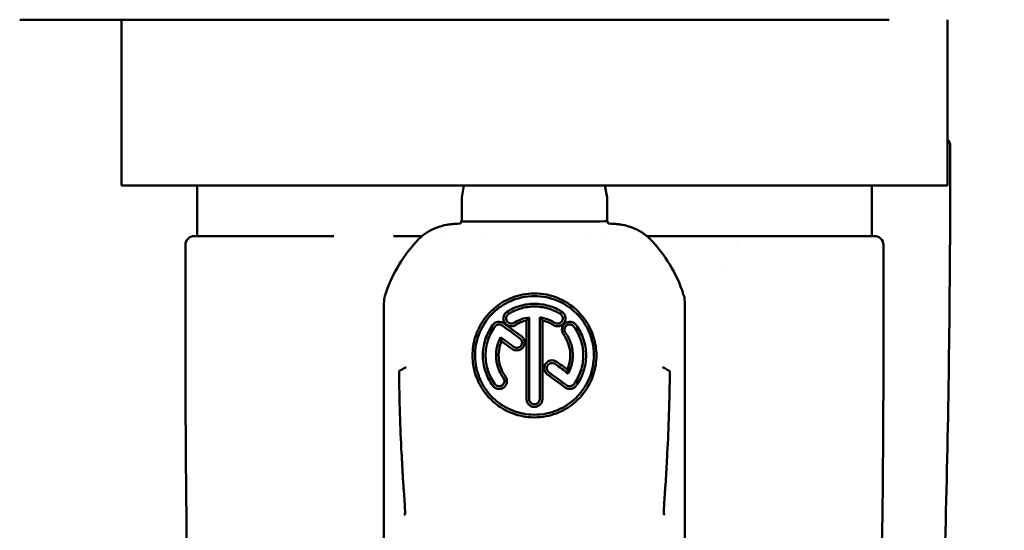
# Model space of a CAD drawing. Header units: millimetres. Extents: x 0 to 2239, y -60 to 841.
# Tile 12 of 151: x 320 to 354, y 97 to 114. Entities that reach past the tile are written whole.
import ezdxf

# ---------------------------------------------------------------- set-up
doc = ezdxf.new("R2010")
doc.units = ezdxf.units.MM
doc.layers.add('Bemaßung (ISO)', color=7, linetype='Continuous', lineweight=25)
doc.layers.add('Sichtbar (ISO)', color=7, linetype='Continuous', lineweight=50)
doc.styles.add('Notiztext (DIN)', font='isocpeur.ttf')
doc.dimstyles.new('Standard (DIN)', dxfattribs={"dimtxt": 3.5, "dimasz": 2.5, "dimexe": 2, "dimexo": 0.5, "dimgap": 0.5, "dimtad": 1, "dimrnd": 1e-08, "dimtxsty": 'Notiztext (DIN)', "dimcen": 0.09, "dimdle": 10, "dimclrd": 256, "dimclre": 256, "dimclrt": 256, "dimadec": 0, "dimazin": 0, "dimtfac": 1, "dimtmove": 0, "dimatfit": 3, "dimfxl": 1, "dimtolj": 1, "dimtzin": 0, "dimlwd": -1, "dimlwe": -1, "dimarcsym": 0})

# ---------------------------------------------------------------- blocks, each defined once
blk = doc.blocks.new('*D28')
at = {"layer": 'Bemaßung (ISO)', "transparency": 16777216}
for p, q in [((403.685, 220.153), (442.685, 220.153)), ((440.685, 217.653), (440.685, 50.014)), ((348.84, 47.514), (442.685, 47.514))]:
    blk.add_line(p, q, dxfattribs=at)
for points in [[(440.268, 217.653), (441.102, 217.653), (440.685, 220.153)], [(440.268, 50.014), (441.102, 50.014), (440.685, 47.514)]]:
    blk.add_solid(points, dxfattribs=at)
at = {"layer": 'Defpoints', "color": 0, "transparency": 16777216}
for p in [(403.185, 220.153), (348.34, 47.514), (440.685, 47.514)]:
    blk.add_point(p, dxfattribs=at)
at = {"layer": 'Bemaßung (ISO)', "transparency": 16777216, "insert": (435.985, 127.621), "char_height": 3.5, "attachment_point": 1, "rotation": 90, "style": 'Notiztext (DIN)'}
blk.add_mtext('\\A1;172,64', dxfattribs=at)

msp = doc.modelspace()

# ---------------------------------------------------------------- linework, layer by layer
at = {"layer": 'Sichtbar (ISO)'}
for p, q in [((325.2399, 114.1529), (319.7399, 114.1529)), ((323.2399, 108.4529), (323.2399, 114.1529)), ((325.2399, 114.1529), (349.6399, 114.1529)), ((351.6399, 108.4529), (351.6399, 114.1529)), ((351.7399, 109.1104), (351.7399, 109.8104)), ((351.6399, 108.4529), (323.2399, 108.4529)), ((325.8399, 108.4529), (325.8399, 106.7137)), ((334.9445, 108.0395), (335.0174, 108.4529)), ((339.9354, 108.0395), (339.8625, 108.4529)), ((349.0399, 108.4529), (349.0399, 106.7137)), ((334.9399, 107.4379), (334.9399, 107.9874)), ((339.9399, 107.4379), (339.9399, 107.9874)), ((334.9366, 107.2381), (334.9001, 107.1468)), ((334.9433, 107.2381), (334.9503, 107.2205)), ((339.9323, 107.2274), (339.9366, 107.2381)), ((339.9797, 107.1468), (339.9433, 107.2381)), ((325.7399, 106.7137), (327.3074, 106.7137)), ((330.5362, 106.7137), (327.3074, 106.7137)), ((333.2108, 106.7137), (332.5947, 106.7137)), ((333.2108, 106.7137), (333.5746, 106.7137)), ((334.4004, 106.7137), (334.4004, 106.7137)), ((339.8021, 106.7624), (339.8021, 106.7624)), ((341.6691, 106.7137), (341.3053, 106.7137)), ((344.3436, 106.7137), (341.6691, 106.7137)), ((347.5724, 106.7137), (344.3436, 106.7137)), ((347.5724, 106.7137), (349.1399, 106.7137)), ((325.4399, 103.1413), (325.4399, 106.4137)), ((335.6931, 106.5938), (335.6931, 106.5938)), ((339.1869, 106.5938), (339.1867, 106.5938)), ((344.4383, 106.5104), (344.4383, 106.5104)), ((344.4383, 106.3892), (344.4383, 106.3892)), ((349.4399, 103.1413), (349.4399, 106.4137)), ((343.8259, 105.4876), (343.8255, 105.4878)), ((337.1684, 101.1137), (337.1684, 103.8129)), ((337.2599, 103.9213), (337.2599, 101.1137)), ((337.6199, 101.1137), (337.6199, 103.9213)), ((337.7114, 103.8129), (337.7114, 101.1141)), ((332.2649, 91.6137), (332.2649, 103.2137)), ((336.7274, 102.9089), (336.2762, 103.2367)), ((342.6149, 103.2137), (342.6149, 91.6137))]:
    msp.add_line(p, q, dxfattribs=at)
for centre, radius, start, end in [((351.4399, 109.8104), 0.3, 0, 48.18969), ((325.7399, 106.4137), 0.3, 90, 180), ((349.1399, 106.4137), 0.3, 0, 90), ((336.9399, 103.2137), 4.8601, 135.587, 161.89898), ((337.9399, 103.2137), 4.8601, 18.10085, 44.41305)]:
    msp.add_arc(centre, radius, start, end, dxfattribs=at)
for centre, major_axis, ratio, start_param, end_param in [((335.24, 107.9874), (-0.2989, 0.0262), 0.9998472, 6.1959321, 6.3704385), ((339.6399, 107.9874), (-0.2989, -0.0262), 0.9998472, 3.0543395, 3.2288459), ((334.7001, 107.147), (0.2, 0), 0.0436548, 5.2230863, 6.2657342), ((335.0503, 107.2206), (0.1, 0), 0.045742, 3.1598807, 4.6709205), ((337.4399, 109.5402), (53.2844, 0), 0.0436639, 4.6674491, 4.712389), ((337.4399, 107.8092), (13.6402, 0), 0.0436639, 4.712389, 4.889941), ((339.8324, 107.2275), (0.1, 0), 0.0458045, 4.8803792, 6.2648879), ((340.1797, 107.147), (0.2, 0), 0.0436548, 3.1590437, 4.2016869), ((332.5948, 104.6282), (0.1384, 0.8167), 0.3666351, 1.6546439, 2.0035476), ((342.2759, 104.6304), (-0.142, 0.8282), 0.3716829, 4.280291, 4.6245425), ((337.5912, 102.7257), (-18.5798, 13.499), 0.0000197, 4.7475134, 4.7802152), ((337.6725, 102.9563), (-18.2667, 13.2409), 0.0063088, 1.5048422, 1.5380767), ((340.1481, 103.6461), (-3.3934, -1.3301), 0.5106425, 5.5021962, 5.5521055), ((335.2267, 103.8325), (-2.8633, 1.3884), 0.4727395, 3.9295771, 3.9855267), ((339.2941, 106.9656), (-2.1803, -4.9873), 0.4431982, 5.7280066, 5.7687883), ((337.4956, 102.0456), (-18.24, 13.225), 0.006946, 4.762511, 4.7825537), ((337.5939, 102.7252), (-18.5928, 13.5085), 0.0000313, 1.6008677, 1.6251554), ((337.6846, 102.9688), (-18.2498, 13.2286), 0.0070779, 1.6045482, 1.6245412), ((337.5076, 102.0563), (-18.2994, 13.2679), 0.0062286, 4.6629164, 4.6960904), ((337.593, 102.2795), (-18.6084, 13.5198), 0.0000169, 4.6610752, 4.6937035), ((336.2792, 99.0987), (-1.4654, -4.1444), 0.4618149, 2.4923127, 2.5388433)]:
    msp.add_ellipse(centre, major_axis=major_axis, ratio=ratio, start_param=start_param, end_param=end_param, dxfattribs=at)
for points, knots in [([(351.1328, 86.1104), (351.3574, 89.9415), (351.5069, 93.8233), (351.6942, 101.4556), (351.7336, 105.2656), (351.7392, 109.1104)], [-2.3211104, -2.3211104, -2.3211104, -2.3211104, -1.1638737, -1.1638737, -0.000001, -0.000001, -0.000001, -0.000001]), ([(334.9399, 107.2381), (334.9395, 107.2399), (334.9435, 107.2515), (334.9404, 107.2962), (334.9402, 107.3612), (334.9399, 107.4109), (334.9399, 107.4379)], [0.00239087, 0.00239087, 0.00239087, 0.00239087, 0.25, 0.5, 0.75, 1, 1, 1, 1]), ([(339.9399, 107.2381), (339.9395, 107.2397), (339.9435, 107.2512), (339.9404, 107.2961), (339.9402, 107.3621), (339.9399, 107.4113), (339.9399, 107.4379)], [0.00242619, 0.00242619, 0.00242619, 0.00242619, 0.25, 0.5, 0.75, 1, 1, 1, 1]), ([(333.4683, 106.6149), (333.5084, 106.6559), (333.5507, 106.6945), (333.6407, 106.7681), (333.6883, 106.8029), (333.8391, 106.9013), (333.9473, 106.9565), (334.1779, 107.0471), (334.3001, 107.0813), (334.4554, 107.1095), (334.4866, 107.1145), (334.5645, 107.1249), (334.6114, 107.1296), (334.7048, 107.1357), (334.7514, 107.1373), (334.7979, 107.1373)], [-0.14645563, -0.14645563, -0.14645563, -0.14645563, -0.12926157, -0.12926157, -0.11161662, -0.11161662, -0.07535251, -0.07535251, -0.03750798, -0.03750798, -0.02806113, -0.02806113, -0.01397254, -0.01397254, -0.000001, -0.000001, -0.000001, -0.000001]), ([(340.0819, 107.1373), (340.1285, 107.1373), (340.1751, 107.1357), (340.2685, 107.1296), (340.3154, 107.1249), (340.3933, 107.1145), (340.4244, 107.1095), (340.5798, 107.0813), (340.702, 107.0471), (340.9326, 106.9565), (341.0408, 106.9013), (341.1915, 106.8029), (341.2391, 106.7681), (341.3291, 106.6945), (341.3714, 106.6559), (341.4116, 106.6149)], [0.000001, 0.000001, 0.000001, 0.000001, 0.01397244, 0.01397244, 0.02806089, 0.02806089, 0.03750763, 0.03750763, 0.07535173, 0.07535173, 0.11161494, 0.11161494, 0.12925963, 0.12925963, 0.14645343, 0.14645343, 0.14645343, 0.14645343]), ([(332.3203, 104.7237), (332.3158, 104.7097), (332.3114, 104.6961), (332.3072, 104.6829), (332.303, 104.6697), (332.299, 104.6569), (332.2953, 104.6447), (332.2915, 104.6326), (332.2881, 104.6211), (332.2848, 104.6103)], [0, 0, 0, 0, 0.3333333, 0.3333333, 0.3333333, 0.6666667, 0.6666667, 0.6666667, 1, 1, 1, 1]), ([(339.5699, 102.6137), (339.5699, 102.8264), (339.5381, 103.038), (339.4124, 103.4453), (339.3195, 103.6378), (339.0434, 104.0431), (338.843, 104.2402), (338.3318, 104.5765), (338.0627, 104.6613), (337.7192, 104.73), (337.5823, 104.7434), (337.3051, 104.7439), (337.1682, 104.731), (336.8244, 104.6635), (336.5544, 104.5794), (336.0424, 104.2449), (335.8416, 104.0488), (335.5633, 103.6436), (335.4692, 103.4498), (335.3421, 103.0401), (335.3099, 102.8275), (335.3099, 102.6137)], [0.000001, 0.000001, 0.000001, 0.000001, 0.06383966, 0.06383966, 0.12747338, 0.12747338, 0.21112823, 0.21112823, 0.31089166, 0.31089166, 0.37627096, 0.37627096, 0.44159084, 0.44159084, 0.54145199, 0.54145199, 0.62501881, 0.62501881, 0.68918037, 0.68918037, 0.75335645, 0.75335645, 0.75335645, 0.75335645]), ([(339.4825, 102.6137), (339.4825, 102.765), (339.4657, 102.9161), (339.3987, 103.2115), (339.3491, 103.3547), (339.1687, 103.7324), (339.0076, 103.9483), (338.6505, 104.2703), (338.4301, 104.4251), (337.8823, 104.6223), (337.6141, 104.6633), (336.9844, 104.6344), (336.7144, 104.5277), (336.3276, 104.3439), (336.116, 104.1885), (335.7582, 103.8017), (335.6169, 103.572), (335.4403, 103.0948), (335.3973, 102.8551), (335.3973, 102.6137)], [0.000001, 0.000001, 0.000001, 0.000001, 0.0454154, 0.0454154, 0.09060243, 0.09060243, 0.1702004, 0.1702004, 0.23395667, 0.23395667, 0.28860348, 0.28860348, 0.36177506, 0.36177506, 0.47399553, 0.47399553, 0.58892516, 0.58892516, 0.69270462, 0.69270462, 0.69270462, 0.69270462]), ([(342.595, 104.6103), (342.59, 104.6271), (342.5844, 104.6454), (342.5726, 104.6832), (342.566, 104.7037), (342.5595, 104.7237)], [0.000001, 0.000001, 0.000001, 0.000001, 0.005723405, 0.005723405, 0.012017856, 0.012017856, 0.012017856, 0.012017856]), ([(332.2649, 104.3317), (332.2649, 104.3251), (332.2649, 104.3184), (332.2649, 104.3118), (332.2649, 104.1989), (332.2649, 104.083), (332.2649, 103.9638), (332.2649, 103.8441), (332.2649, 103.7209), (332.2649, 103.5957), (332.2649, 103.4697), (332.2649, 103.3416), (332.2649, 103.2137)], [0.00000007, 0.00000007, 0.00000007, 0.00000007, 0.01919715, 0.01919715, 0.01919715, 0.34440331, 0.34440331, 0.34440331, 0.67119267, 0.67119267, 0.67119267, 1, 1, 1, 1]), ([(336.5006, 104.117), (336.6416, 104.2047), (336.7933, 104.2718), (337.1123, 104.3624), (337.2756, 104.3852), (337.607, 104.385), (337.7704, 104.3619), (338.0893, 104.2707), (338.2407, 104.2035), (338.3818, 104.1155)], [0.000001, 0.000001, 0.000001, 0.000001, 0.04989836, 0.04989836, 0.0994327, 0.0994327, 0.14904938, 0.14904938, 0.19907168, 0.19907168, 0.19907168, 0.19907168]), ([(336.5497, 104.0384), (336.6831, 104.1218), (336.8266, 104.1856), (337.1286, 104.2719), (337.2833, 104.2937), (337.5971, 104.2937), (337.7518, 104.2718), (338.0535, 104.1855), (338.1968, 104.1218), (338.3302, 104.0384)], [0.000001, 0.000001, 0.000001, 0.000001, 0.04725355, 0.04725355, 0.09416833, 0.09416833, 0.14110758, 0.14110758, 0.18840246, 0.18840246, 0.18840246, 0.18840246]), ([(342.6149, 103.2137), (342.6149, 103.3092), (342.6149, 103.4048), (342.6149, 103.4995), (342.6149, 103.6069), (342.6149, 103.7132), (342.6149, 103.8174), (342.6149, 103.9322), (342.6149, 104.0444), (342.6149, 104.1536), (342.6149, 104.2138), (342.6149, 104.2731), (342.6149, 104.3315)], [0, 0, 0, 0, 0.24552739, 0.24552739, 0.24552739, 0.52404904, 0.52404904, 0.52404904, 0.83081748, 0.83081748, 0.83081748, 0.99999994, 0.99999994, 0.99999994, 0.99999994]), ([(336.7872, 103.6563), (336.7716, 103.6465), (336.755, 103.6384), (336.7203, 103.6256), (336.7023, 103.6209), (336.6489, 103.6128), (336.6129, 103.6145), (336.5444, 103.6312), (336.5121, 103.6461), (336.4555, 103.6872), (336.4313, 103.7129), (336.3944, 103.772), (336.3816, 103.8051), (336.3696, 103.8735), (336.3702, 103.9086), (336.3847, 103.9769), (336.3987, 104.0096), (336.4293, 104.0545), (336.4417, 104.0691), (336.4693, 104.0954), (336.4844, 104.107), (336.5006, 104.117)], [0.000001, 0.000001, 0.000001, 0.000001, 0.00553179, 0.00553179, 0.011087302, 0.011087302, 0.021713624, 0.021713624, 0.032273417, 0.032273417, 0.042688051, 0.042688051, 0.053074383, 0.053074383, 0.063430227, 0.063430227, 0.07389091, 0.07389091, 0.079587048, 0.079587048, 0.085250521, 0.085250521, 0.085250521, 0.085250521]), ([(336.7404, 103.7331), (336.7206, 103.7207), (336.6982, 103.7122), (336.6749, 103.7082), (336.6632, 103.7063), (336.6513, 103.7055), (336.6395, 103.7058), (336.6276, 103.7062), (336.6158, 103.7077), (336.6043, 103.7104), (336.5928, 103.7131), (336.5817, 103.7169), (336.571, 103.7217), (336.5603, 103.7265), (336.5501, 103.7324), (336.5405, 103.7392), (336.5309, 103.7461), (336.522, 103.7539), (336.5139, 103.7625), (336.5058, 103.7711), (336.4985, 103.7805), (336.4923, 103.7905), (336.4798, 103.8106), (336.4713, 103.8331), (336.4675, 103.8563), (336.4655, 103.8679), (336.4648, 103.8796), (336.4651, 103.8914), (336.4655, 103.9031), (336.467, 103.9147), (336.4697, 103.9262), (336.4723, 103.9377), (336.4761, 103.949), (336.481, 103.9598), (336.4859, 103.9706), (336.4918, 103.981), (336.4987, 103.9905), (336.5124, 104.0097), (336.5299, 104.026), (336.5497, 104.0384)], [0, 0, 0, 0, 0.125, 0.125, 0.125, 0.1875, 0.1875, 0.1875, 0.25, 0.25, 0.25, 0.3125, 0.3125, 0.3125, 0.375, 0.375, 0.375, 0.4375, 0.4375, 0.4375, 0.5, 0.5, 0.5, 0.625, 0.625, 0.625, 0.6875, 0.6875, 0.6875, 0.75, 0.75, 0.75, 0.8125, 0.8125, 0.8125, 0.875, 0.875, 0.875, 1, 1, 1, 1]), ([(338.3818, 104.1155), (338.3972, 104.1057), (338.4116, 104.0945), (338.438, 104.0692), (338.4499, 104.0552), (338.4804, 104.0111), (338.4945, 103.9785), (338.5096, 103.9102), (338.5104, 103.8749), (338.4986, 103.8061), (338.486, 103.773), (338.4492, 103.7138), (338.4251, 103.6879), (338.3689, 103.6468), (338.3368, 103.6318), (338.2685, 103.6146), (338.2327, 103.6128), (338.1787, 103.6206), (338.1602, 103.6253), (338.1247, 103.6384), (338.1077, 103.6468), (338.0918, 103.6568)], [0.000001, 0.000001, 0.000001, 0.000001, 0.005473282, 0.005473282, 0.010969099, 0.010969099, 0.02149848, 0.02149848, 0.031974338, 0.031974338, 0.04243701, 0.04243701, 0.052846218, 0.052846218, 0.063371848, 0.063371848, 0.074028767, 0.074028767, 0.079740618, 0.079740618, 0.08541826, 0.08541826, 0.08541826, 0.08541826]), ([(338.3302, 104.0384), (338.35, 104.026), (338.3675, 104.0096), (338.3812, 103.9904), (338.3881, 103.9808), (338.394, 103.9705), (338.3989, 103.9597), (338.4038, 103.9489), (338.4076, 103.9376), (338.4102, 103.9261), (338.4129, 103.9147), (338.4144, 103.903), (338.4147, 103.8913), (338.4151, 103.8796), (338.4143, 103.8679), (338.4124, 103.8563), (338.4104, 103.8447), (338.4074, 103.8332), (338.4032, 103.8221), (338.399, 103.8111), (338.3938, 103.8004), (338.3875, 103.7904), (338.375, 103.7704), (338.3585, 103.7529), (338.3393, 103.7392), (338.3298, 103.7324), (338.3195, 103.7265), (338.3088, 103.7217), (338.2981, 103.7168), (338.287, 103.7131), (338.2755, 103.7104), (338.264, 103.7077), (338.2521, 103.7062), (338.2402, 103.7058), (338.2284, 103.7055), (338.2165, 103.7063), (338.2048, 103.7083), (338.1815, 103.7122), (338.1592, 103.7207), (338.1394, 103.7331)], [0, 0, 0, 0, 0.125, 0.125, 0.125, 0.1875, 0.1875, 0.1875, 0.25, 0.25, 0.25, 0.3125, 0.3125, 0.3125, 0.375, 0.375, 0.375, 0.4375, 0.4375, 0.4375, 0.5, 0.5, 0.5, 0.625, 0.625, 0.625, 0.6875, 0.6875, 0.6875, 0.75, 0.75, 0.75, 0.8125, 0.8125, 0.8125, 0.875, 0.875, 0.875, 1, 1, 1, 1]), ([(336.005, 101.5711), (335.8954, 101.7211), (335.8098, 101.8878), (335.694, 102.2414), (335.6644, 102.4267), (335.6641, 102.799), (335.6934, 102.984), (335.8085, 103.3375), (335.8936, 103.5041), (336.0028, 103.6542)], [0.000001, 0.000001, 0.000001, 0.000001, 0.05586532, 0.05586532, 0.11176136, 0.11176136, 0.1675453, 0.1675453, 0.2232911, 0.2232911, 0.2232911, 0.2232911]), ([(336.0808, 101.6262), (336.0291, 101.6973), (335.983, 101.7725), (335.9431, 101.8508), (335.9032, 101.9291), (335.8695, 102.0106), (335.8423, 102.0942), (335.8151, 102.1778), (335.7945, 102.2636), (335.7807, 102.3504), (335.7669, 102.4373), (335.7599, 102.5253), (335.7599, 102.6133), (335.7599, 102.7013), (335.7668, 102.7894), (335.7806, 102.8763), (335.7943, 102.9632), (335.8149, 103.0491), (335.8421, 103.1328), (335.8693, 103.2165), (335.9031, 103.298), (335.9431, 103.3764), (335.983, 103.4548), (336.0291, 103.53), (336.0808, 103.6012)], [0, 0, 0, 0, 0.125, 0.125, 0.125, 0.25, 0.25, 0.25, 0.375, 0.375, 0.375, 0.5, 0.5, 0.5, 0.625, 0.625, 0.625, 0.75, 0.75, 0.75, 0.875, 0.875, 0.875, 1, 1, 1, 1]), ([(336.0028, 103.6542), (336.0135, 103.6691), (336.0257, 103.6829), (336.0528, 103.7077), (336.0675, 103.7188), (336.1133, 103.7463), (336.1469, 103.7584), (336.2159, 103.7693), (336.2514, 103.7679), (336.3034, 103.7558), (336.321, 103.7498), (336.3544, 103.7343), (336.3704, 103.7249), (336.3852, 103.714)], [0.000001, 0.000001, 0.000001, 0.000001, 0.005509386, 0.005509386, 0.011029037, 0.011029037, 0.021555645, 0.021555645, 0.032057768, 0.032057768, 0.037650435, 0.037650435, 0.04322895, 0.04322895, 0.04322895, 0.04322895]), ([(336.0808, 103.6012), (336.0945, 103.6201), (336.1121, 103.6364), (336.1322, 103.6487), (336.1522, 103.661), (336.1749, 103.6694), (336.1982, 103.6731), (336.2216, 103.6768), (336.2456, 103.6759), (336.2686, 103.6703), (336.2915, 103.6648), (336.3132, 103.6548), (336.3322, 103.641)], [0, 0, 0, 0, 0.25, 0.25, 0.25, 0.5, 0.5, 0.5, 0.75, 0.75, 0.75, 0.99999999, 0.99999999, 0.99999999, 0.99999999]), ([(337.2599, 103.9213), (337.168, 103.9087), (337.0776, 103.8864), (336.9028, 103.823), (336.8191, 103.7822), (336.7404, 103.7331)], [0.000001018, 0.000001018, 0.000001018, 0.000001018, 0.027853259, 0.027853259, 0.05568642, 0.05568642, 0.05568642, 0.05568642]), ([(337.1684, 103.8129), (337.1009, 103.7977), (337.0348, 103.7768), (336.9071, 103.7243), (336.8456, 103.6927), (336.7872, 103.6563)], [0.000000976, 0.000000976, 0.000000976, 0.000000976, 0.020768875, 0.020768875, 0.041469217, 0.041469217, 0.041469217, 0.041469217]), ([(338.1394, 103.7331), (338.0869, 103.7659), (338.0321, 103.795), (337.9755, 103.8201), (337.919, 103.8452), (337.8608, 103.8663), (337.8013, 103.8832), (337.7419, 103.9002), (337.6812, 103.9129), (337.6199, 103.9213)], [0, 0, 0, 0, 0.3333333, 0.3333333, 0.3333333, 0.6666667, 0.6666667, 0.6666667, 1, 1, 1, 1]), ([(338.0918, 103.6568), (338.0335, 103.6931), (337.9721, 103.7246), (337.8447, 103.7769), (337.7788, 103.7977), (337.7114, 103.8129)], [0.000001, 0.000001, 0.000001, 0.000001, 0.020617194, 0.020617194, 0.041299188, 0.041299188, 0.041299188, 0.041299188]), ([(338.4369, 103.3356), (338.4261, 103.3502), (338.4169, 103.3659), (338.4017, 103.3989), (338.3957, 103.4162), (338.3835, 103.4682), (338.3823, 103.5038), (338.3933, 103.5731), (338.4055, 103.6063), (338.4417, 103.666), (338.4655, 103.6923), (338.5215, 103.734), (338.5537, 103.7494), (338.6214, 103.7672), (338.6569, 103.7694), (338.7271, 103.7602), (338.7613, 103.7486), (338.8085, 103.7214), (338.8238, 103.7104), (338.8516, 103.6855), (338.8643, 103.6716), (338.8754, 103.6566)], [0.000001, 0.000001, 0.000001, 0.000001, 0.00543963, 0.00543963, 0.010898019, 0.010898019, 0.021443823, 0.021443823, 0.031962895, 0.031962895, 0.042454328, 0.042454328, 0.052945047, 0.052945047, 0.063527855, 0.063527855, 0.074234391, 0.074234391, 0.079864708, 0.079864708, 0.085474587, 0.085474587, 0.085474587, 0.085474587]), ([(338.5078, 103.3895), (338.4941, 103.4085), (338.484, 103.4302), (338.4785, 103.4531), (338.4757, 103.4646), (338.4741, 103.4763), (338.4736, 103.4882), (338.4731, 103.5), (338.4738, 103.5119), (338.4757, 103.5235), (338.4775, 103.5352), (338.4805, 103.5466), (338.4845, 103.5575), (338.4886, 103.5685), (338.4937, 103.5791), (338.4998, 103.5892), (338.506, 103.5992), (338.5131, 103.6087), (338.5211, 103.6174), (338.5291, 103.6261), (338.538, 103.634), (338.5476, 103.6409), (338.5667, 103.6548), (338.5886, 103.6649), (338.6114, 103.6704), (338.6229, 103.6731), (338.6346, 103.6747), (338.6463, 103.6752), (338.658, 103.6757), (338.6698, 103.675), (338.6815, 103.6732), (338.6932, 103.6713), (338.7047, 103.6683), (338.7158, 103.6642), (338.727, 103.6601), (338.7377, 103.6549), (338.7478, 103.6487), (338.7679, 103.6363), (338.7854, 103.62), (338.7991, 103.6012)], [0, 0, 0, 0, 0.125, 0.125, 0.125, 0.1875, 0.1875, 0.1875, 0.25, 0.25, 0.25, 0.3125, 0.3125, 0.3125, 0.375, 0.375, 0.375, 0.4375, 0.4375, 0.4375, 0.5, 0.5, 0.5, 0.625, 0.625, 0.625, 0.6875, 0.6875, 0.6875, 0.75, 0.75, 0.75, 0.8125, 0.8125, 0.8125, 0.875, 0.875, 0.875, 1, 1, 1, 1]), ([(338.7991, 103.6012), (338.8508, 103.53), (338.8969, 103.4548), (338.9368, 103.3764), (338.9767, 103.2981), (339.0105, 103.2166), (339.0377, 103.1329), (339.0649, 103.0492), (339.0855, 102.9634), (339.0992, 102.8765), (339.113, 102.7895), (339.1199, 102.7015), (339.1199, 102.6135), (339.1199, 102.5255), (339.113, 102.4375), (339.0992, 102.3506), (339.0854, 102.2637), (339.0648, 102.1779), (339.0376, 102.0943), (339.0104, 102.0106), (338.9767, 101.9291), (338.9367, 101.8508), (338.8968, 101.7725), (338.8507, 101.6973), (338.7991, 101.6262)], [0, 0, 0, 0, 0.125, 0.125, 0.125, 0.25, 0.25, 0.25, 0.375, 0.375, 0.375, 0.5, 0.5, 0.5, 0.625, 0.625, 0.625, 0.75, 0.75, 0.75, 0.875, 0.875, 0.875, 1, 1, 1, 1]), ([(338.8754, 103.6566), (338.9849, 103.5066), (339.0702, 103.3401), (339.1859, 102.9866), (339.2155, 102.8016), (339.2157, 102.4295), (339.1864, 102.2446), (339.0715, 101.8913), (338.9865, 101.7247), (338.8775, 101.5747)], [0.000001, 0.000001, 0.000001, 0.000001, 0.05576567, 0.05576567, 0.11157171, 0.11157171, 0.16737957, 0.16737957, 0.22315923, 0.22315923, 0.22315923, 0.22315923]), ([(336.9914, 103.2743), (337.0061, 103.2636), (337.0197, 103.2515), (337.0442, 103.2248), (337.0552, 103.2102), (337.0828, 103.1644), (337.0949, 103.1308), (337.1055, 103.0614), (337.1041, 103.0261), (337.0879, 102.9583), (337.0733, 102.9261), (337.0328, 102.8694), (337.0071, 102.8451), (336.9483, 102.8076), (336.9154, 102.7947), (336.8462, 102.782), (336.8103, 102.7824), (336.7572, 102.7936), (336.7392, 102.7994), (336.705, 102.8145), (336.6886, 102.8238), (336.6735, 102.8347)], [0.000001, 0.000001, 0.000001, 0.000001, 0.005439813, 0.005439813, 0.01089656, 0.01089656, 0.021460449, 0.021460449, 0.031975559, 0.031975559, 0.042438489, 0.042438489, 0.052869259, 0.052869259, 0.063388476, 0.063388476, 0.074055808, 0.074055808, 0.079708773, 0.079708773, 0.085342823, 0.085342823, 0.085342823, 0.085342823]), ([(338.5714, 102.1292), (338.6133, 102.2265), (338.6424, 102.3287), (338.6736, 102.5385), (338.6755, 102.6449), (338.652, 102.8556), (338.6267, 102.959), (338.55, 103.1565), (338.4991, 103.25), (338.4369, 103.3356)], [0.00000099, 0.00000099, 0.00000099, 0.00000099, 0.03181165, 0.03181165, 0.06362774, 0.06362774, 0.09542007, 0.09542007, 0.12719296, 0.12719296, 0.12719296, 0.12719296]), ([(338.6037, 101.9907), (338.6327, 102.0449), (338.658, 102.1012), (338.6792, 102.159), (338.7004, 102.2168), (338.7175, 102.2761), (338.7305, 102.3363), (338.7434, 102.3965), (338.7521, 102.4577), (338.7565, 102.5191), (338.7609, 102.5806), (338.7611, 102.6423), (338.7568, 102.7038), (338.7526, 102.7652), (338.7441, 102.8264), (338.7314, 102.8867), (338.7186, 102.947), (338.7017, 103.0064), (338.6806, 103.0643), (338.6596, 103.1222), (338.6345, 103.1786), (338.6056, 103.233), (338.5767, 103.2874), (338.544, 103.3397), (338.5078, 103.3895)], [0, 0, 0, 0, 0.125, 0.125, 0.125, 0.25, 0.25, 0.25, 0.375, 0.375, 0.375, 0.5, 0.5, 0.5, 0.625, 0.625, 0.625, 0.75, 0.75, 0.75, 0.875, 0.875, 0.875, 1, 1, 1, 1]), ([(325.4399, 103.1413), (325.4399, 100.1619), (325.4619, 97.1966), (325.5846, 90.4193), (325.7074, 86.5412), (325.9042, 82.7137)], [-2.0823886, -2.0823886, -2.0823886, -2.0823886, -1.1680998, -1.1680998, -0.000001, -0.000001, -0.000001, -0.000001]), ([(336.2762, 103.2367), (336.2471, 103.1824), (336.2219, 103.126), (336.2007, 103.0682), (336.1794, 103.0104), (336.1623, 102.9511), (336.1494, 102.8908), (336.1364, 102.8306), (336.1277, 102.7695), (336.1233, 102.708), (336.1189, 102.6466), (336.1188, 102.5848), (336.123, 102.5234), (336.1272, 102.4619), (336.1358, 102.4008), (336.1485, 102.3405), (336.1613, 102.2802), (336.1782, 102.2209), (336.1992, 102.163), (336.2203, 102.1051), (336.2454, 102.0487), (336.2742, 101.9943), (336.3031, 101.94), (336.3358, 101.8876), (336.372, 101.8378)], [0, 0, 0, 0, 0.125, 0.125, 0.125, 0.25, 0.25, 0.25, 0.375, 0.375, 0.375, 0.5, 0.5, 0.5, 0.625, 0.625, 0.625, 0.75, 0.75, 0.75, 0.875, 0.875, 0.875, 1, 1, 1, 1]), ([(336.3084, 103.0991), (336.2665, 103.0018), (336.2375, 102.8995), (336.2063, 102.6898), (336.2043, 102.5834), (336.2278, 102.3728), (336.2531, 102.2696), (336.3296, 102.0722), (336.3805, 101.9788), (336.4426, 101.8932)], [0.00000099, 0.00000099, 0.00000099, 0.00000099, 0.03179933, 0.03179933, 0.06360107, 0.06360107, 0.09538165, 0.09538165, 0.1271489, 0.1271489, 0.1271489, 0.1271489]), ([(336.939, 103.2001), (336.9579, 103.1864), (336.9742, 103.1688), (336.9866, 103.1487), (336.9927, 103.1386), (336.9979, 103.1279), (337.002, 103.1168), (337.0061, 103.1057), (337.0091, 103.0941), (337.011, 103.0825), (337.0128, 103.0708), (337.0135, 103.0591), (337.013, 103.0474), (337.0126, 103.0357), (337.011, 103.024), (337.0082, 103.0126), (337.0055, 103.0012), (337.0016, 102.9899), (336.9966, 102.9792), (336.9917, 102.9685), (336.9857, 102.9582), (336.9788, 102.9487), (336.9649, 102.9296), (336.9472, 102.9133), (336.9271, 102.901), (336.9171, 102.8949), (336.9065, 102.8897), (336.8955, 102.8857), (336.8845, 102.8816), (336.8731, 102.8786), (336.8615, 102.8767), (336.8498, 102.8749), (336.8379, 102.8742), (336.826, 102.8747), (336.8142, 102.8751), (336.8024, 102.8768), (336.7909, 102.8796), (336.7679, 102.8851), (336.7463, 102.8952), (336.7274, 102.9089)], [0, 0, 0, 0, 0.125, 0.125, 0.125, 0.1875, 0.1875, 0.1875, 0.25, 0.25, 0.25, 0.3125, 0.3125, 0.3125, 0.375, 0.375, 0.375, 0.4375, 0.4375, 0.4375, 0.5, 0.5, 0.5, 0.625, 0.625, 0.625, 0.6875, 0.6875, 0.6875, 0.75, 0.75, 0.75, 0.8125, 0.8125, 0.8125, 0.875, 0.875, 0.875, 1, 1, 1, 1]), ([(349.44, 103.1413), (349.44, 100.1656), (349.418, 97.2038), (349.2955, 90.4265), (349.1727, 86.5447), (348.9756, 82.7137)], [0.260033, 0.260033, 0.260033, 0.260033, 1.1638735, 1.1638735, 2.3211103, 2.3211103, 2.3211103, 2.3211103]), ([(335.3099, 102.6137), (335.3099, 102.4002), (335.342, 102.188), (335.4682, 101.7803), (335.5613, 101.5877), (335.8379, 101.1826), (336.0386, 100.9856), (336.5492, 100.6505), (336.8172, 100.5661), (337.1594, 100.4975), (337.2959, 100.484), (337.5723, 100.4833), (337.7087, 100.496), (338.051, 100.5626), (338.3201, 100.6457), (338.8322, 100.978), (339.0336, 101.1735), (339.3138, 101.5786), (339.4089, 101.7731), (339.5374, 102.1847), (339.5699, 102.3985), (339.5699, 102.6137)], [0.000001, 0.000001, 0.000001, 0.000001, 0.06405307, 0.06405307, 0.12781061, 0.12781061, 0.21159322, 0.21159322, 0.31116077, 0.31116077, 0.37647725, 0.37647725, 0.44170566, 0.44170566, 0.5412532, 0.5412532, 0.62479644, 0.62479644, 0.68927092, 0.68927092, 0.75373967, 0.75373967, 0.75373967, 0.75373967]), ([(335.3973, 102.6137), (335.3974, 102.4618), (335.4144, 102.3104), (335.4818, 102.0146), (335.5316, 101.8714), (335.7126, 101.4935), (335.8744, 101.2774), (336.2324, 100.9558), (336.4524, 100.8019), (336.9986, 100.6059), (337.2655, 100.5651), (337.8257, 100.5905), (338.0869, 100.6638), (338.5487, 100.8821), (338.7602, 101.0368), (339.11, 101.413), (339.247, 101.6301), (339.434, 102.1042), (339.4825, 102.3579), (339.4825, 102.6137)], [0.000001, 0.000001, 0.000001, 0.000001, 0.04555332, 0.04555332, 0.09081267, 0.09081267, 0.17066602, 0.17066602, 0.23448236, 0.23448236, 0.28910563, 0.28910563, 0.34860097, 0.34860097, 0.40970891, 0.40970891, 0.4695107, 0.4695107, 0.52946662, 0.52946662, 0.52946662, 0.52946662]), ([(337.8884, 101.954), (337.8737, 101.9646), (337.8601, 101.9768), (337.8355, 102.0036), (337.8246, 102.0182), (337.797, 102.0641), (337.7849, 102.0977), (337.7743, 102.167), (337.7758, 102.2023), (337.792, 102.2701), (337.8066, 102.3023), (337.8471, 102.3589), (337.8729, 102.3833), (337.9317, 102.4207), (337.9647, 102.4336), (338.034, 102.4463), (338.0699, 102.4458), (338.1231, 102.4345), (338.141, 102.4287), (338.1753, 102.4135), (338.1917, 102.4042), (338.2068, 102.3933)], [0.000001, 0.000001, 0.000001, 0.000001, 0.005446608, 0.005446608, 0.010912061, 0.010912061, 0.021460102, 0.021460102, 0.031957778, 0.031957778, 0.042406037, 0.042406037, 0.052829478, 0.052829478, 0.063335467, 0.063335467, 0.07398307, 0.07398307, 0.07962857, 0.07962857, 0.085252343, 0.085252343, 0.085252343, 0.085252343]), ([(337.9409, 102.0272), (337.9219, 102.041), (337.9057, 102.0585), (337.8933, 102.0786), (337.8871, 102.0887), (337.8819, 102.0994), (337.8778, 102.1105), (337.8737, 102.1216), (337.8707, 102.1332), (337.8689, 102.1448), (337.867, 102.1565), (337.8664, 102.1682), (337.8668, 102.1799), (337.8673, 102.1916), (337.8689, 102.2033), (337.8716, 102.2147), (337.8744, 102.2262), (337.8783, 102.2374), (337.8832, 102.2481), (337.8881, 102.2589), (337.8941, 102.2691), (337.9011, 102.2787), (337.915, 102.2978), (337.9327, 102.3141), (337.9527, 102.3264), (337.9627, 102.3325), (337.9734, 102.3376), (337.9844, 102.3417), (337.9954, 102.3458), (338.0068, 102.3488), (338.0184, 102.3506), (338.0301, 102.3525), (338.042, 102.3532), (338.0539, 102.3527), (338.0657, 102.3522), (338.0775, 102.3506), (338.089, 102.3478), (338.112, 102.3422), (338.1336, 102.3322), (338.1525, 102.3185)], [0, 0, 0, 0, 0.125, 0.125, 0.125, 0.1875, 0.1875, 0.1875, 0.25, 0.25, 0.25, 0.3125, 0.3125, 0.3125, 0.375, 0.375, 0.375, 0.4375, 0.4375, 0.4375, 0.5, 0.5, 0.5, 0.625, 0.625, 0.625, 0.6875, 0.6875, 0.6875, 0.75, 0.75, 0.75, 0.8125, 0.8125, 0.8125, 0.875, 0.875, 0.875, 1, 1, 1, 1]), ([(333.0325, 102.2134), (333.0185, 102.2055), (332.9814, 102.1863), (332.9203, 102.1507), (332.8516, 102.1122), (332.8058, 102.0862), (332.7843, 102.074)], [0, 0, 0, 0, 0.16940293, 0.44626779, 0.74016174, 0.99999601, 0.99999601, 0.99999601, 0.99999601]), ([(332.7843, 102.074), (332.7844, 102.0694), (332.7844, 102.0649), (332.7896, 101.5722), (332.8, 101.0854), (332.8296, 100.1492), (332.8481, 99.699), (332.8709, 99.2514)], [-0.28286213, -0.28286213, -0.28286213, -0.28286213, -0.2814942, -0.2814942, -0.1352583, -0.1352583, -0.0000019, -0.0000019, -0.0000019, -0.0000019]), ([(342.0955, 102.074), (342.0741, 102.0862), (342.0283, 102.1121), (341.9596, 102.1508), (341.8984, 102.186), (341.8614, 102.2058), (341.8474, 102.2138)], [0.00000149, 0.00000149, 0.00000149, 0.00000149, 0.25984111, 0.5537311, 0.83059666, 1, 1, 1, 1]), ([(342.009, 99.2515), (342.0317, 99.6988), (342.0503, 100.1485), (342.0799, 101.0845), (342.0902, 101.5718), (342.0954, 102.0649), (342.0955, 102.0694), (342.0955, 102.074)], [-0.28201652, -0.28201652, -0.28201652, -0.28201652, -0.14661212, -0.14661212, 0, 0, 0.00137126, 0.00137126, 0.00137126, 0.00137126]), ([(336.4426, 101.8932), (336.4534, 101.8786), (336.4627, 101.8629), (336.478, 101.8298), (336.484, 101.8125), (336.4963, 101.7605), (336.4976, 101.7248), (336.4867, 101.6556), (336.4745, 101.6224), (336.4385, 101.5627), (336.4148, 101.5364), (336.3589, 101.4946), (336.3269, 101.4791), (336.2593, 101.4612), (336.2238, 101.4589), (336.1536, 101.4679), (336.1193, 101.4794), (336.0721, 101.5064), (336.0568, 101.5174), (336.0288, 101.5423), (336.0161, 101.5561), (336.005, 101.5711)], [0.000001, 0.000001, 0.000001, 0.000001, 0.005461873, 0.005461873, 0.010939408, 0.010939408, 0.02149767, 0.02149767, 0.032012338, 0.032012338, 0.04250388, 0.04250388, 0.05299567, 0.05299567, 0.063603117, 0.063603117, 0.074359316, 0.074359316, 0.080020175, 0.080020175, 0.085664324, 0.085664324, 0.085664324, 0.085664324]), ([(336.372, 101.8378), (336.3858, 101.8189), (336.3958, 101.7972), (336.4014, 101.7742), (336.4041, 101.7627), (336.4058, 101.751), (336.4063, 101.7391), (336.4067, 101.7273), (336.406, 101.7154), (336.4042, 101.7038), (336.4023, 101.6921), (336.3994, 101.6808), (336.3953, 101.6698), (336.3913, 101.6588), (336.3862, 101.6482), (336.38, 101.6382), (336.3739, 101.6282), (336.3667, 101.6187), (336.3587, 101.61), (336.3507, 101.6013), (336.3419, 101.5934), (336.3323, 101.5865), (336.3132, 101.5726), (336.2914, 101.5625), (336.2685, 101.557), (336.2571, 101.5542), (336.2454, 101.5526), (336.2337, 101.5521), (336.2219, 101.5517), (336.2101, 101.5523), (336.1985, 101.5542), (336.1868, 101.556), (336.1752, 101.559), (336.1641, 101.5631), (336.1529, 101.5672), (336.1422, 101.5725), (336.1321, 101.5787), (336.112, 101.591), (336.0945, 101.6073), (336.0808, 101.6262)], [0, 0, 0, 0, 0.125, 0.125, 0.125, 0.1875, 0.1875, 0.1875, 0.25, 0.25, 0.25, 0.3125, 0.3125, 0.3125, 0.375, 0.375, 0.375, 0.4375, 0.4375, 0.4375, 0.5, 0.5, 0.5, 0.625, 0.625, 0.625, 0.6875, 0.6875, 0.6875, 0.75, 0.75, 0.75, 0.8125, 0.8125, 0.8125, 0.875, 0.875, 0.875, 1, 1, 1, 1]), ([(338.8775, 101.5747), (338.8668, 101.5597), (338.8546, 101.5459), (338.8276, 101.521), (338.8128, 101.5099), (338.7671, 101.4823), (338.7335, 101.47), (338.6644, 101.459), (338.6289, 101.4603), (338.5769, 101.4723), (338.5593, 101.4783), (338.5258, 101.4937), (338.5099, 101.5031), (338.4951, 101.514)], [0.000001, 0.000001, 0.000001, 0.000001, 0.005525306, 0.005525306, 0.011056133, 0.011056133, 0.0216104, 0.0216104, 0.032138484, 0.032138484, 0.037735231, 0.037735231, 0.043316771, 0.043316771, 0.043316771, 0.043316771]), ([(338.7991, 101.6262), (338.7853, 101.6072), (338.7677, 101.5909), (338.7476, 101.5786), (338.7275, 101.5663), (338.7049, 101.5579), (338.6815, 101.5542), (338.6582, 101.5505), (338.6341, 101.5515), (338.6112, 101.557), (338.5883, 101.5625), (338.5666, 101.5726), (338.5477, 101.5864)], [0, 0, 0, 0, 0.25, 0.25, 0.25, 0.5, 0.5, 0.5, 0.75, 0.75, 0.75, 1, 1, 1, 1]), ([(337.7114, 101.1141), (337.7114, 101.0786), (337.7044, 101.0431), (337.6772, 100.9777), (337.6573, 100.948), (337.6077, 100.8982), (337.5783, 100.8784), (337.5131, 100.8508), (337.4778, 100.8434), (337.4023, 100.8428), (337.3676, 100.8512), (337.3067, 100.8754), (337.2765, 100.8948), (337.2261, 100.9437), (337.2057, 100.9729), (337.184, 101.0217), (337.1782, 101.0397), (337.1704, 101.0763), (337.1684, 101.095), (337.1684, 101.1137)], [0.000001, 0.000001, 0.000001, 0.000001, 0.010664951, 0.010664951, 0.021245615, 0.021245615, 0.031778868, 0.031778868, 0.042486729, 0.042486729, 0.054413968, 0.054413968, 0.068473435, 0.068473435, 0.082276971, 0.082276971, 0.089804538, 0.089804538, 0.097308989, 0.097308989, 0.097308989, 0.097308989]), ([(337.6199, 101.1137), (337.6199, 101.0903), (337.6153, 101.0668), (337.6063, 101.045), (337.6018, 101.0341), (337.5962, 101.0236), (337.5896, 101.0137), (337.583, 101.0039), (337.5755, 100.9946), (337.5671, 100.9863), (337.5588, 100.978), (337.5496, 100.9705), (337.5398, 100.964), (337.5301, 100.9574), (337.5197, 100.9519), (337.5087, 100.9473), (337.4978, 100.9428), (337.4863, 100.9393), (337.4745, 100.937), (337.4628, 100.9347), (337.4509, 100.9336), (337.4391, 100.9337), (337.4273, 100.9337), (337.4156, 100.9349), (337.4042, 100.9373), (337.3927, 100.9396), (337.3815, 100.943), (337.3708, 100.9475), (337.3492, 100.9565), (337.3293, 100.9697), (337.3127, 100.9864), (337.296, 101.0031), (337.2825, 101.0233), (337.2735, 101.0451), (337.2645, 101.0669), (337.2599, 101.0903), (337.2599, 101.1137)], [0, 0, 0, 0, 0.125, 0.125, 0.125, 0.1875, 0.1875, 0.1875, 0.25, 0.25, 0.25, 0.3125, 0.3125, 0.3125, 0.375, 0.375, 0.375, 0.4375, 0.4375, 0.4375, 0.5, 0.5, 0.5, 0.5625, 0.5625, 0.5625, 0.625, 0.625, 0.625, 0.75, 0.75, 0.75, 0.875, 0.875, 0.875, 1, 1, 1, 1]), ([(332.8709, 99.2514), (332.876, 99.1515), (332.8812, 99.0517), (332.8918, 98.8519), (332.8972, 98.7522), (332.9027, 98.6524)], [-0.060413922, -0.060413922, -0.060413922, -0.060413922, -0.030204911, -0.030204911, -0.000001, -0.000001, -0.000001, -0.000001]), ([(342.009, 99.2515), (342.0039, 99.1509), (341.9986, 99.0504), (341.988, 98.8507), (341.9826, 98.7517), (341.9772, 98.6525)], [0.000000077, 0.000000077, 0.000000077, 0.000000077, 0.030403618, 0.030403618, 0.060382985, 0.060382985, 0.060382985, 0.060382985]), ([(332.922, 98.3063), (332.9187, 98.3636), (332.9155, 98.4212), (332.9091, 98.5364), (332.9059, 98.5945), (332.9027, 98.6524)], [0.000000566, 0.000000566, 0.000000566, 0.000000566, 0.017349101, 0.017349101, 0.034854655, 0.034854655, 0.034854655, 0.034854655]), ([(341.9579, 98.3063), (341.9611, 98.3639), (341.9644, 98.4218), (341.9708, 98.537), (341.974, 98.5949), (341.9772, 98.6525)], [-0.034875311, -0.034875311, -0.034875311, -0.034875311, -0.017436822, -0.017436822, -0.000001, -0.000001, -0.000001, -0.000001]), ([(332.9353, 98.1367), (332.9347, 98.1437), (332.9342, 98.1506), (332.9337, 98.1572), (332.9331, 98.1638), (332.9326, 98.1701), (332.9321, 98.1762), (332.9316, 98.1824), (332.9312, 98.1883), (332.9307, 98.194), (332.9303, 98.1997), (332.9298, 98.2052), (332.9294, 98.2105), (332.929, 98.2158), (332.9285, 98.2209), (332.9281, 98.2259), (332.9277, 98.2308), (332.9274, 98.2356), (332.927, 98.2402), (332.9266, 98.2448), (332.9263, 98.2492), (332.9259, 98.2534), (332.9256, 98.2577), (332.9253, 98.2618), (332.9249, 98.2657), (332.9246, 98.2697), (332.9243, 98.2735), (332.924, 98.2772), (332.9238, 98.2808), (332.9235, 98.2843), (332.9232, 98.2877), (332.923, 98.2911), (332.9227, 98.2943), (332.9225, 98.2974), (332.9223, 98.3005), (332.9221, 98.3035), (332.922, 98.3063)], [0, 0, 0, 0, 0.08333333, 0.08333333, 0.08333333, 0.16666667, 0.16666667, 0.16666667, 0.25, 0.25, 0.25, 0.33333333, 0.33333333, 0.33333333, 0.41666667, 0.41666667, 0.41666667, 0.5, 0.5, 0.5, 0.58333333, 0.58333333, 0.58333333, 0.66666667, 0.66666667, 0.66666667, 0.75, 0.75, 0.75, 0.83333333, 0.83333333, 0.83333333, 0.91666667, 0.91666667, 0.91666667, 0.99989134, 0.99989134, 0.99989134, 0.99989134]), ([(341.9579, 98.3063), (341.9577, 98.3035), (341.9575, 98.3006), (341.9573, 98.2975), (341.9571, 98.2944), (341.9569, 98.2912), (341.9566, 98.2878), (341.9564, 98.2844), (341.9561, 98.2809), (341.9558, 98.2773), (341.9555, 98.2736), (341.9552, 98.2698), (341.9549, 98.2659), (341.9546, 98.262), (341.9543, 98.2579), (341.9539, 98.2536), (341.9536, 98.2494), (341.9532, 98.245), (341.9529, 98.2404), (341.9525, 98.2358), (341.9521, 98.231), (341.9517, 98.2261), (341.9513, 98.2212), (341.9509, 98.216), (341.9505, 98.2107), (341.9501, 98.2054), (341.9496, 98.1999), (341.9492, 98.1942), (341.9487, 98.1885), (341.9482, 98.1825), (341.9477, 98.1764), (341.9472, 98.1702), (341.9467, 98.1639), (341.9462, 98.1573), (341.9457, 98.1506), (341.9451, 98.1438), (341.9446, 98.1367)], [0.00010921, 0.00010921, 0.00010921, 0.00010921, 0.08333333, 0.08333333, 0.08333333, 0.16666667, 0.16666667, 0.16666667, 0.25, 0.25, 0.25, 0.33333333, 0.33333333, 0.33333333, 0.41666667, 0.41666667, 0.41666667, 0.5, 0.5, 0.5, 0.58333333, 0.58333333, 0.58333333, 0.66666667, 0.66666667, 0.66666667, 0.75, 0.75, 0.75, 0.83333333, 0.83333333, 0.83333333, 0.91666667, 0.91666667, 0.91666667, 1, 1, 1, 1]), ([(332.9353, 98.1367), (332.9406, 98.0693), (332.9456, 98.0021), (332.9582, 97.827), (332.9661, 97.7109), (332.9875, 97.3852), (332.9933, 97.2828), (332.9964, 97.2018), (332.9968, 97.1823), (332.9962, 97.1658), (332.996, 97.1621), (332.9954, 97.1583), (332.9952, 97.1572), (332.9948, 97.1561), (332.9947, 97.1558), (332.9944, 97.1553), (332.9942, 97.1552), (332.9941, 97.1551)], [-0.012773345, -0.012773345, -0.012773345, -0.012773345, -0.011252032, -0.011252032, -0.008907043, -0.008907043, -0.00365826, -0.00365826, -0.001320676, -0.001320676, -0.000555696, -0.000555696, -0.000244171, -0.000244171, -0.00011588, -0.00011588, -0.000002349, -0.000002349, -0.000002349, -0.000002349]), ([(341.8858, 97.1551), (341.8856, 97.1552), (341.8855, 97.1553), (341.8852, 97.1557), (341.8851, 97.156), (341.8847, 97.1571), (341.8845, 97.1581), (341.8839, 97.1618), (341.8837, 97.1654), (341.8831, 97.1807), (341.8834, 97.1988), (341.8861, 97.2747), (341.8912, 97.3662), (341.9112, 97.6729), (341.9202, 97.8074), (341.9336, 97.9942), (341.9389, 98.0652), (341.9446, 98.1367)], [-0.17909299, -0.17909299, -0.17909299, -0.17909299, -0.17741923, -0.17741923, -0.17557003, -0.17557003, -0.17110266, -0.17110266, -0.16016181, -0.16016181, -0.1277533, -0.1277533, -0.05671439, -0.05671439, -0.02182804, -0.02182804, -0.000001, -0.000001, -0.000001, -0.000001]), ([(332.9941, 97.1551), (332.993, 97.1546), (332.9796, 97.1475), (332.9664, 97.142), (332.954, 97.1362)], [0, 0, 0, 0, 0.0806968, 1, 1, 1, 1]), ([(341.9264, 97.1359), (341.914, 97.1417), (341.9002, 97.1475), (341.8869, 97.1546), (341.8858, 97.1551)], [0, 0, 0, 0, 0.9193332, 1, 1, 1, 1])]:
    msp.add_open_spline(points, degree=3, knots=knots, dxfattribs=at)
for points in [[(351.7392, 109.1104), (351.7397, 109.1104), (351.7399, 109.1104), (351.7399, 109.1104)], [(351.7399, 109.1104), (351.7397, 109.1064), (351.7394, 109.1024), (351.7392, 109.0984)]]:
    msp.add_open_spline(points, degree=3, dxfattribs=at)

# ---------------------------------------------------------------- dimensions: what is measured, and where the dimension line sits
at = {"layer": 'Bemaßung (ISO)'}
dim = msp.add_linear_dim(base=(440.6849, 47.5137), p1=(403.1849, 220.1529), p2=(348.3399, 47.5137), angle=270, dimstyle='Standard (DIN)', override={"dimgap": 0.5, "dimdec": 2, "dimtol": 0, "dimlim": 0, "dimtp": 0, "dimtm": 0, "dimtdec": 2, "dimtofl": 0, "dimatfit": 1}, dxfattribs=at)
dim.commit()
dim.dimension.update_dxf_attribs({"geometry": '*D28', "text_midpoint": (440.6849, 133.8333), "dimtype": 160})

doc.saveas('drawing.dxf')
